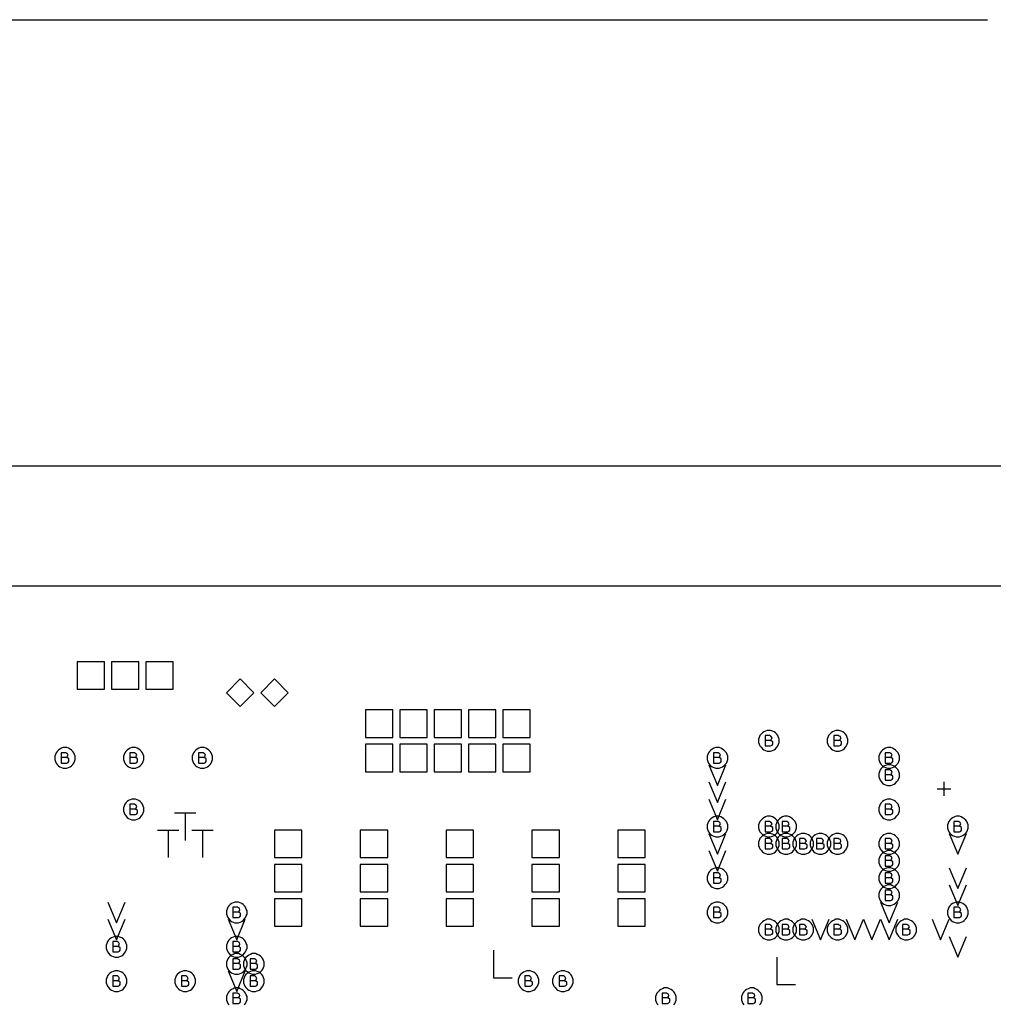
# Model space of a CAD drawing. Extents: x 28 to 61, y 25 to 46.
# Tile 26 of 61: x 33.7 to 36.6, y 32.9 to 35.8. Entities that reach past the tile are written whole.
import ezdxf

# ---------------------------------------------------------------- set-up
doc = ezdxf.new("R2010")
doc.units = 0
doc.layers.add('RVP8-TX_d_fab', color=2, linetype='CONTINUOUS')

msp = doc.modelspace()

# ---------------------------------------------------------------- linework, layer by layer
at = {"layer": 'RVP8-TX_d_fab'}
for points in [[(33.23, 35.81), (36.542, 35.81)], [(40.105, 34.16), (33.23, 34.16)], [(34.675, 34.16), (34.659, 34.16)], [(35.104, 34.16), (35.097, 34.16)], [(35.909, 33.711), (35.911, 33.712), (35.912, 33.715), (35.914, 33.718), (35.912, 33.722), (35.91, 33.723), (35.907, 33.725), (35.894, 33.725), (35.894, 33.695), (35.91, 33.695), (35.914, 33.697), (35.916, 33.7), (35.916, 33.704), (35.916, 33.707), (35.912, 33.71), (35.909, 33.711), (35.894, 33.711)], [(36.109, 33.711), (36.111, 33.712), (36.113, 33.715), (36.114, 33.718), (36.113, 33.722), (36.11, 33.723), (36.107, 33.725), (36.094, 33.725), (36.094, 33.695), (36.11, 33.695), (36.114, 33.697), (36.116, 33.7), (36.116, 33.704), (36.116, 33.707), (36.113, 33.71), (36.109, 33.711), (36.094, 33.711)], [(33.859, 33.661), (33.861, 33.662), (33.862, 33.665), (33.864, 33.668), (33.862, 33.672), (33.86, 33.673), (33.857, 33.675), (33.844, 33.675), (33.844, 33.645), (33.86, 33.645), (33.864, 33.647), (33.866, 33.65), (33.866, 33.654), (33.866, 33.657), (33.862, 33.66), (33.859, 33.661), (33.844, 33.661)], [(34.059, 33.661), (34.061, 33.662), (34.062, 33.665), (34.064, 33.668), (34.062, 33.672), (34.06, 33.673), (34.057, 33.675), (34.044, 33.675), (34.044, 33.645), (34.06, 33.645), (34.064, 33.647), (34.066, 33.65), (34.066, 33.654), (34.066, 33.657), (34.062, 33.66), (34.059, 33.661), (34.044, 33.661)], [(34.259, 33.661), (34.261, 33.662), (34.262, 33.665), (34.264, 33.668), (34.262, 33.672), (34.26, 33.673), (34.257, 33.675), (34.244, 33.675), (34.244, 33.645), (34.26, 33.645), (34.264, 33.647), (34.266, 33.65), (34.266, 33.654), (34.266, 33.657), (34.262, 33.66), (34.259, 33.661), (34.244, 33.661)], [(35.759, 33.661), (35.761, 33.662), (35.762, 33.665), (35.764, 33.668), (35.762, 33.672), (35.76, 33.673), (35.757, 33.675), (35.744, 33.675), (35.744, 33.645), (35.76, 33.645), (35.764, 33.647), (35.766, 33.65), (35.766, 33.654), (35.766, 33.657), (35.762, 33.66), (35.759, 33.661), (35.744, 33.661)], [(36.259, 33.661), (36.261, 33.662), (36.262, 33.665), (36.264, 33.668), (36.262, 33.672), (36.26, 33.673), (36.257, 33.675), (36.244, 33.675), (36.244, 33.645), (36.26, 33.645), (36.264, 33.647), (36.266, 33.65), (36.266, 33.654), (36.266, 33.657), (36.262, 33.66), (36.259, 33.661), (36.244, 33.661)], [(35.73, 33.64), (35.755, 33.58), (35.78, 33.64)], [(36.259, 33.611), (36.261, 33.612), (36.262, 33.615), (36.264, 33.618), (36.262, 33.622), (36.26, 33.623), (36.257, 33.625), (36.244, 33.625), (36.244, 33.595), (36.26, 33.595), (36.264, 33.597), (36.266, 33.6), (36.266, 33.604), (36.266, 33.607), (36.262, 33.61), (36.259, 33.611), (36.244, 33.611)], [(35.73, 33.59), (35.755, 33.53), (35.78, 33.59)], [(36.415, 33.55), (36.415, 33.59)], [(36.395, 33.57), (36.435, 33.57)], [(34.059, 33.511), (34.061, 33.512), (34.062, 33.515), (34.064, 33.518), (34.062, 33.522), (34.06, 33.523), (34.057, 33.525), (34.044, 33.525), (34.044, 33.495), (34.06, 33.495), (34.064, 33.497), (34.066, 33.5), (34.066, 33.504), (34.066, 33.507), (34.062, 33.51), (34.059, 33.511), (34.044, 33.511)], [(35.73, 33.54), (35.755, 33.48), (35.78, 33.54)], [(36.259, 33.511), (36.261, 33.512), (36.262, 33.515), (36.264, 33.518), (36.262, 33.522), (36.26, 33.523), (36.257, 33.525), (36.244, 33.525), (36.244, 33.495), (36.26, 33.495), (36.264, 33.497), (36.266, 33.5), (36.266, 33.504), (36.266, 33.507), (36.262, 33.51), (36.259, 33.511), (36.244, 33.511)], [(34.174, 33.5), (34.236, 33.5)], [(34.205, 33.5), (34.205, 33.42)], [(35.759, 33.461), (35.761, 33.462), (35.762, 33.465), (35.764, 33.468), (35.762, 33.472), (35.76, 33.473), (35.757, 33.475), (35.744, 33.475), (35.744, 33.445), (35.76, 33.445), (35.764, 33.447), (35.766, 33.45), (35.766, 33.454), (35.766, 33.457), (35.762, 33.46), (35.759, 33.461), (35.744, 33.461)], [(35.909, 33.461), (35.911, 33.462), (35.912, 33.465), (35.914, 33.468), (35.912, 33.472), (35.91, 33.473), (35.907, 33.475), (35.894, 33.475), (35.894, 33.445), (35.91, 33.445), (35.914, 33.447), (35.916, 33.45), (35.916, 33.454), (35.916, 33.457), (35.912, 33.46), (35.909, 33.461), (35.894, 33.461)], [(35.959, 33.461), (35.961, 33.462), (35.962, 33.465), (35.964, 33.468), (35.962, 33.472), (35.96, 33.473), (35.957, 33.475), (35.944, 33.475), (35.944, 33.445), (35.96, 33.445), (35.964, 33.447), (35.966, 33.45), (35.966, 33.454), (35.966, 33.457), (35.962, 33.46), (35.959, 33.461), (35.944, 33.461)], [(36.459, 33.461), (36.461, 33.462), (36.462, 33.465), (36.464, 33.468), (36.462, 33.472), (36.46, 33.473), (36.457, 33.475), (36.444, 33.475), (36.444, 33.445), (36.46, 33.445), (36.464, 33.447), (36.466, 33.45), (36.466, 33.454), (36.466, 33.457), (36.462, 33.46), (36.459, 33.461), (36.444, 33.461)], [(34.124, 33.45), (34.186, 33.45)], [(34.155, 33.45), (34.155, 33.37)], [(34.224, 33.45), (34.286, 33.45)], [(34.255, 33.45), (34.255, 33.37)], [(35.73, 33.44), (35.755, 33.38), (35.78, 33.44)], [(36.43, 33.44), (36.455, 33.38), (36.48, 33.44)], [(35.909, 33.411), (35.911, 33.412), (35.912, 33.415), (35.914, 33.418), (35.912, 33.422), (35.91, 33.423), (35.907, 33.425), (35.894, 33.425), (35.894, 33.395), (35.91, 33.395), (35.914, 33.397), (35.916, 33.4), (35.916, 33.404), (35.916, 33.407), (35.912, 33.41), (35.909, 33.411), (35.894, 33.411)], [(35.959, 33.411), (35.961, 33.412), (35.962, 33.415), (35.964, 33.418), (35.962, 33.422), (35.96, 33.423), (35.957, 33.425), (35.944, 33.425), (35.944, 33.395), (35.96, 33.395), (35.964, 33.397), (35.966, 33.4), (35.966, 33.404), (35.966, 33.407), (35.962, 33.41), (35.959, 33.411), (35.944, 33.411)], [(36.009, 33.411), (36.011, 33.412), (36.012, 33.415), (36.014, 33.418), (36.012, 33.422), (36.01, 33.423), (36.007, 33.425), (35.994, 33.425), (35.994, 33.395), (36.01, 33.395), (36.014, 33.397), (36.016, 33.4), (36.016, 33.404), (36.016, 33.407), (36.012, 33.41), (36.009, 33.411), (35.994, 33.411)], [(36.059, 33.411), (36.061, 33.412), (36.062, 33.415), (36.064, 33.418), (36.062, 33.422), (36.06, 33.423), (36.057, 33.425), (36.044, 33.425), (36.044, 33.395), (36.06, 33.395), (36.064, 33.397), (36.066, 33.4), (36.066, 33.404), (36.066, 33.407), (36.062, 33.41), (36.059, 33.411), (36.044, 33.411)], [(36.109, 33.411), (36.111, 33.412), (36.113, 33.415), (36.114, 33.418), (36.113, 33.422), (36.11, 33.423), (36.107, 33.425), (36.094, 33.425), (36.094, 33.395), (36.11, 33.395), (36.114, 33.397), (36.116, 33.4), (36.116, 33.404), (36.116, 33.407), (36.113, 33.41), (36.109, 33.411), (36.094, 33.411)], [(36.259, 33.411), (36.261, 33.412), (36.262, 33.415), (36.264, 33.418), (36.262, 33.422), (36.26, 33.423), (36.257, 33.425), (36.244, 33.425), (36.244, 33.395), (36.26, 33.395), (36.264, 33.397), (36.266, 33.4), (36.266, 33.404), (36.266, 33.407), (36.262, 33.41), (36.259, 33.411), (36.244, 33.411)], [(35.73, 33.39), (35.755, 33.33), (35.78, 33.39)], [(36.259, 33.361), (36.261, 33.362), (36.262, 33.365), (36.264, 33.368), (36.262, 33.372), (36.26, 33.373), (36.257, 33.375), (36.244, 33.375), (36.244, 33.345), (36.26, 33.345), (36.264, 33.347), (36.266, 33.35), (36.266, 33.354), (36.266, 33.357), (36.262, 33.36), (36.259, 33.361), (36.244, 33.361)], [(35.759, 33.311), (35.761, 33.312), (35.762, 33.315), (35.764, 33.318), (35.762, 33.322), (35.76, 33.323), (35.757, 33.325), (35.744, 33.325), (35.744, 33.295), (35.76, 33.295), (35.764, 33.297), (35.766, 33.3), (35.766, 33.304), (35.766, 33.307), (35.762, 33.31), (35.759, 33.311), (35.744, 33.311)], [(36.259, 33.311), (36.261, 33.312), (36.262, 33.315), (36.264, 33.318), (36.262, 33.322), (36.26, 33.323), (36.257, 33.325), (36.244, 33.325), (36.244, 33.295), (36.26, 33.295), (36.264, 33.297), (36.266, 33.3), (36.266, 33.304), (36.266, 33.307), (36.262, 33.31), (36.259, 33.311), (36.244, 33.311)], [(36.43, 33.34), (36.455, 33.28), (36.48, 33.34)], [(36.259, 33.261), (36.261, 33.262), (36.262, 33.265), (36.264, 33.268), (36.262, 33.272), (36.26, 33.273), (36.257, 33.275), (36.244, 33.275), (36.244, 33.245), (36.26, 33.245), (36.264, 33.247), (36.266, 33.25), (36.266, 33.254), (36.266, 33.257), (36.262, 33.26), (36.259, 33.261), (36.244, 33.261)], [(36.43, 33.29), (36.455, 33.23), (36.48, 33.29)], [(33.98, 33.24), (34.005, 33.18), (34.03, 33.24)], [(36.23, 33.24), (36.255, 33.18), (36.28, 33.24)], [(34.359, 33.211), (34.361, 33.212), (34.363, 33.215), (34.364, 33.218), (34.363, 33.222), (34.36, 33.223), (34.357, 33.225), (34.344, 33.225), (34.344, 33.195), (34.36, 33.195), (34.364, 33.197), (34.366, 33.2), (34.366, 33.204), (34.366, 33.207), (34.363, 33.21), (34.359, 33.211), (34.344, 33.211)], [(35.759, 33.211), (35.761, 33.212), (35.762, 33.215), (35.764, 33.218), (35.762, 33.222), (35.76, 33.223), (35.757, 33.225), (35.744, 33.225), (35.744, 33.195), (35.76, 33.195), (35.764, 33.197), (35.766, 33.2), (35.766, 33.204), (35.766, 33.207), (35.762, 33.21), (35.759, 33.211), (35.744, 33.211)], [(36.459, 33.211), (36.461, 33.212), (36.462, 33.215), (36.464, 33.218), (36.462, 33.222), (36.46, 33.223), (36.457, 33.225), (36.444, 33.225), (36.444, 33.195), (36.46, 33.195), (36.464, 33.197), (36.466, 33.2), (36.466, 33.204), (36.466, 33.207), (36.462, 33.21), (36.459, 33.211), (36.444, 33.211)], [(33.98, 33.19), (34.005, 33.13), (34.03, 33.19)], [(34.33, 33.19), (34.355, 33.13), (34.38, 33.19)], [(36.03, 33.19), (36.055, 33.13), (36.08, 33.19)], [(36.13, 33.19), (36.155, 33.13), (36.18, 33.19)], [(36.18, 33.19), (36.205, 33.13), (36.23, 33.19)], [(36.23, 33.19), (36.255, 33.13), (36.28, 33.19)], [(36.38, 33.19), (36.405, 33.13), (36.43, 33.19)], [(35.909, 33.161), (35.911, 33.162), (35.912, 33.165), (35.914, 33.168), (35.912, 33.172), (35.91, 33.173), (35.907, 33.175), (35.894, 33.175), (35.894, 33.145), (35.91, 33.145), (35.914, 33.147), (35.916, 33.15), (35.916, 33.154), (35.916, 33.157), (35.912, 33.16), (35.909, 33.161), (35.894, 33.161)], [(35.959, 33.161), (35.961, 33.162), (35.962, 33.165), (35.964, 33.168), (35.962, 33.172), (35.96, 33.173), (35.957, 33.175), (35.944, 33.175), (35.944, 33.145), (35.96, 33.145), (35.964, 33.147), (35.966, 33.15), (35.966, 33.154), (35.966, 33.157), (35.962, 33.16), (35.959, 33.161), (35.944, 33.161)], [(36.009, 33.161), (36.011, 33.162), (36.012, 33.165), (36.014, 33.168), (36.012, 33.172), (36.01, 33.173), (36.007, 33.175), (35.994, 33.175), (35.994, 33.145), (36.01, 33.145), (36.014, 33.147), (36.016, 33.15), (36.016, 33.154), (36.016, 33.157), (36.012, 33.16), (36.009, 33.161), (35.994, 33.161)], [(36.109, 33.161), (36.111, 33.162), (36.113, 33.165), (36.114, 33.168), (36.113, 33.172), (36.11, 33.173), (36.107, 33.175), (36.094, 33.175), (36.094, 33.145), (36.11, 33.145), (36.114, 33.147), (36.116, 33.15), (36.116, 33.154), (36.116, 33.157), (36.113, 33.16), (36.109, 33.161), (36.094, 33.161)], [(36.309, 33.161), (36.311, 33.162), (36.312, 33.165), (36.314, 33.168), (36.312, 33.172), (36.31, 33.173), (36.307, 33.175), (36.294, 33.175), (36.294, 33.145), (36.31, 33.145), (36.314, 33.147), (36.316, 33.15), (36.316, 33.154), (36.316, 33.157), (36.312, 33.16), (36.309, 33.161), (36.294, 33.161)], [(34.009, 33.111), (34.011, 33.112), (34.012, 33.115), (34.014, 33.118), (34.012, 33.122), (34.01, 33.123), (34.007, 33.125), (33.994, 33.125), (33.994, 33.095), (34.01, 33.095), (34.014, 33.097), (34.016, 33.1), (34.016, 33.104), (34.016, 33.107), (34.012, 33.11), (34.009, 33.111), (33.994, 33.111)], [(34.359, 33.111), (34.361, 33.112), (34.363, 33.115), (34.364, 33.118), (34.363, 33.122), (34.36, 33.123), (34.357, 33.125), (34.344, 33.125), (34.344, 33.095), (34.36, 33.095), (34.364, 33.097), (34.366, 33.1), (34.366, 33.104), (34.366, 33.107), (34.363, 33.11), (34.359, 33.111), (34.344, 33.111)], [(36.43, 33.14), (36.455, 33.08), (36.48, 33.14)], [(35.103, 33.1), (35.103, 33.02), (35.157, 33.02)], [(34.359, 33.061), (34.361, 33.062), (34.363, 33.065), (34.364, 33.068), (34.363, 33.072), (34.36, 33.073), (34.357, 33.075), (34.344, 33.075), (34.344, 33.045), (34.36, 33.045), (34.364, 33.047), (34.366, 33.05), (34.366, 33.054), (34.366, 33.057), (34.363, 33.06), (34.359, 33.061), (34.344, 33.061)], [(34.409, 33.061), (34.411, 33.062), (34.412, 33.065), (34.414, 33.068), (34.412, 33.072), (34.41, 33.073), (34.407, 33.075), (34.394, 33.075), (34.394, 33.045), (34.41, 33.045), (34.414, 33.047), (34.416, 33.05), (34.416, 33.054), (34.416, 33.057), (34.412, 33.06), (34.409, 33.061), (34.394, 33.061)], [(35.928, 33.08), (35.928, 33), (35.982, 33)], [(34.33, 33.04), (34.355, 32.98), (34.38, 33.04)], [(34.009, 33.011), (34.011, 33.012), (34.012, 33.015), (34.014, 33.018), (34.012, 33.022), (34.01, 33.023), (34.007, 33.025), (33.994, 33.025), (33.994, 32.995), (34.01, 32.995), (34.014, 32.997), (34.016, 33), (34.016, 33.004), (34.016, 33.007), (34.012, 33.01), (34.009, 33.011), (33.994, 33.011)], [(34.209, 33.011), (34.211, 33.012), (34.212, 33.015), (34.214, 33.018), (34.212, 33.022), (34.21, 33.023), (34.207, 33.025), (34.194, 33.025), (34.194, 32.995), (34.21, 32.995), (34.214, 32.997), (34.216, 33), (34.216, 33.004), (34.216, 33.007), (34.212, 33.01), (34.209, 33.011), (34.194, 33.011)], [(34.409, 33.011), (34.411, 33.012), (34.412, 33.015), (34.414, 33.018), (34.412, 33.022), (34.41, 33.023), (34.407, 33.025), (34.394, 33.025), (34.394, 32.995), (34.41, 32.995), (34.414, 32.997), (34.416, 33), (34.416, 33.004), (34.416, 33.007), (34.412, 33.01), (34.409, 33.011), (34.394, 33.011)], [(35.209, 33.011), (35.211, 33.012), (35.212, 33.015), (35.214, 33.018), (35.212, 33.022), (35.21, 33.023), (35.207, 33.025), (35.194, 33.025), (35.194, 32.995), (35.21, 32.995), (35.214, 32.997), (35.216, 33), (35.216, 33.004), (35.216, 33.007), (35.212, 33.01), (35.209, 33.011), (35.194, 33.011)], [(35.309, 33.011), (35.311, 33.012), (35.312, 33.015), (35.314, 33.018), (35.312, 33.022), (35.31, 33.023), (35.307, 33.025), (35.294, 33.025), (35.294, 32.995), (35.31, 32.995), (35.314, 32.997), (35.316, 33), (35.316, 33.004), (35.316, 33.007), (35.312, 33.01), (35.309, 33.011), (35.294, 33.011)], [(34.378, 32.941), (34.381, 32.945), (34.383, 32.95), (34.385, 32.955), (34.385, 32.96), (34.385, 32.96), (34.385, 32.965), (34.383, 32.97), (34.381, 32.975), (34.378, 32.979), (34.374, 32.983), (34.37, 32.986), (34.365, 32.988), (34.36, 32.99), (34.355, 32.99), (34.35, 32.99), (34.345, 32.988), (34.34, 32.986), (34.336, 32.983), (34.332, 32.979), (34.329, 32.975), (34.327, 32.97), (34.325, 32.965), (34.325, 32.96), (34.325, 32.955), (34.327, 32.95), (34.329, 32.945), (34.332, 32.941)], [(35.628, 32.941), (35.631, 32.945), (35.633, 32.95), (35.635, 32.955), (35.635, 32.96), (35.635, 32.96), (35.635, 32.965), (35.633, 32.97), (35.631, 32.975), (35.628, 32.979), (35.624, 32.983), (35.62, 32.986), (35.615, 32.988), (35.61, 32.99), (35.605, 32.99), (35.6, 32.99), (35.595, 32.988), (35.59, 32.986), (35.586, 32.983), (35.582, 32.979), (35.579, 32.975), (35.577, 32.97), (35.575, 32.965), (35.575, 32.96), (35.575, 32.955), (35.577, 32.95), (35.579, 32.945), (35.582, 32.941)], [(35.878, 32.941), (35.881, 32.945), (35.883, 32.95), (35.885, 32.955), (35.885, 32.96), (35.885, 32.96), (35.885, 32.965), (35.883, 32.97), (35.881, 32.975), (35.878, 32.979), (35.874, 32.983), (35.87, 32.986), (35.865, 32.988), (35.86, 32.99), (35.855, 32.99), (35.85, 32.99), (35.845, 32.988), (35.84, 32.986), (35.836, 32.983), (35.832, 32.979), (35.829, 32.975), (35.827, 32.97), (35.825, 32.965), (35.825, 32.96), (35.825, 32.955), (35.827, 32.95), (35.829, 32.945), (35.832, 32.941)], [(34.359, 32.961), (34.361, 32.962), (34.363, 32.965), (34.364, 32.968), (34.363, 32.972), (34.36, 32.973), (34.357, 32.975), (34.344, 32.975), (34.344, 32.945), (34.36, 32.945), (34.364, 32.947), (34.366, 32.95), (34.366, 32.954), (34.366, 32.957), (34.363, 32.96), (34.359, 32.961), (34.344, 32.961)], [(35.609, 32.961), (35.611, 32.962), (35.613, 32.965), (35.614, 32.968), (35.613, 32.972), (35.61, 32.973), (35.607, 32.975), (35.594, 32.975), (35.594, 32.945), (35.61, 32.945), (35.614, 32.947), (35.616, 32.95), (35.616, 32.954), (35.616, 32.957), (35.613, 32.96), (35.609, 32.961), (35.594, 32.961)], [(35.859, 32.961), (35.861, 32.962), (35.863, 32.965), (35.864, 32.968), (35.863, 32.972), (35.86, 32.973), (35.857, 32.975), (35.844, 32.975), (35.844, 32.945), (35.86, 32.945), (35.864, 32.947), (35.866, 32.95), (35.866, 32.954), (35.866, 32.957), (35.863, 32.96), (35.859, 32.961), (35.844, 32.961)]]:
    msp.add_lwpolyline(points, dxfattribs=at)
for points in [[(33.23, 29.96), (33.821, 29.96), (33.821, 30.285), (34.835, 30.285), (34.835, 29.96), (35.406, 29.96), (35.406, 30.285), (35.479, 30.285), (35.479, 29.96), (37.306, 29.96), (37.306, 30.285), (37.38, 30.285), (37.38, 29.96), (37.951, 29.96), (37.951, 30.285), (40.105, 30.285), (40.105, 34.51), (33.23, 34.51), (33.23, 29.96)], [(33.89, 33.86), (33.97, 33.86), (33.97, 33.94), (33.89, 33.94), (33.89, 33.86)], [(33.99, 33.86), (34.07, 33.86), (34.07, 33.94), (33.99, 33.94), (33.99, 33.86)], [(34.09, 33.86), (34.17, 33.86), (34.17, 33.94), (34.09, 33.94), (34.09, 33.86)], [(34.405, 33.85), (34.365, 33.89), (34.325, 33.85), (34.365, 33.81), (34.405, 33.85)], [(34.505, 33.85), (34.465, 33.89), (34.425, 33.85), (34.465, 33.81), (34.505, 33.85)], [(34.73, 33.72), (34.81, 33.72), (34.81, 33.8), (34.73, 33.8), (34.73, 33.72)], [(34.83, 33.72), (34.91, 33.72), (34.91, 33.8), (34.83, 33.8), (34.83, 33.72)], [(34.93, 33.72), (35.01, 33.72), (35.01, 33.8), (34.93, 33.8), (34.93, 33.72)], [(35.03, 33.72), (35.11, 33.72), (35.11, 33.8), (35.03, 33.8), (35.03, 33.72)], [(35.13, 33.72), (35.21, 33.72), (35.21, 33.8), (35.13, 33.8), (35.13, 33.72)], [(35.935, 33.71), (35.935, 33.715), (35.933, 33.72), (35.931, 33.725), (35.928, 33.729), (35.924, 33.733), (35.92, 33.736), (35.915, 33.738), (35.91, 33.74), (35.905, 33.74), (35.9, 33.74), (35.895, 33.738), (35.89, 33.736), (35.886, 33.733), (35.882, 33.729), (35.879, 33.725), (35.877, 33.72), (35.875, 33.715), (35.875, 33.71), (35.875, 33.705), (35.877, 33.7), (35.879, 33.695), (35.882, 33.691), (35.886, 33.687), (35.89, 33.684), (35.895, 33.682), (35.9, 33.68), (35.905, 33.68), (35.91, 33.68), (35.915, 33.682), (35.92, 33.684), (35.924, 33.687), (35.928, 33.691), (35.931, 33.695), (35.933, 33.7), (35.935, 33.705), (35.935, 33.71)], [(36.135, 33.71), (36.135, 33.715), (36.133, 33.72), (36.131, 33.725), (36.128, 33.729), (36.124, 33.733), (36.12, 33.736), (36.115, 33.738), (36.11, 33.74), (36.105, 33.74), (36.1, 33.74), (36.095, 33.738), (36.09, 33.736), (36.086, 33.733), (36.082, 33.729), (36.079, 33.725), (36.077, 33.72), (36.075, 33.715), (36.075, 33.71), (36.075, 33.705), (36.077, 33.7), (36.079, 33.695), (36.082, 33.691), (36.086, 33.687), (36.09, 33.684), (36.095, 33.682), (36.1, 33.68), (36.105, 33.68), (36.11, 33.68), (36.115, 33.682), (36.12, 33.684), (36.124, 33.687), (36.128, 33.691), (36.131, 33.695), (36.133, 33.7), (36.135, 33.705), (36.135, 33.71)], [(34.73, 33.62), (34.81, 33.62), (34.81, 33.7), (34.73, 33.7), (34.73, 33.62)], [(34.83, 33.62), (34.91, 33.62), (34.91, 33.7), (34.83, 33.7), (34.83, 33.62)], [(34.93, 33.62), (35.01, 33.62), (35.01, 33.7), (34.93, 33.7), (34.93, 33.62)], [(35.03, 33.62), (35.11, 33.62), (35.11, 33.7), (35.03, 33.7), (35.03, 33.62)], [(35.13, 33.62), (35.21, 33.62), (35.21, 33.7), (35.13, 33.7), (35.13, 33.62)], [(33.885, 33.66), (33.885, 33.665), (33.883, 33.67), (33.881, 33.675), (33.878, 33.679), (33.874, 33.683), (33.87, 33.686), (33.865, 33.688), (33.86, 33.69), (33.855, 33.69), (33.85, 33.69), (33.845, 33.688), (33.84, 33.686), (33.836, 33.683), (33.832, 33.679), (33.829, 33.675), (33.827, 33.67), (33.825, 33.665), (33.825, 33.66), (33.825, 33.655), (33.827, 33.65), (33.829, 33.645), (33.832, 33.641), (33.836, 33.637), (33.84, 33.634), (33.845, 33.632), (33.85, 33.63), (33.855, 33.63), (33.86, 33.63), (33.865, 33.632), (33.87, 33.634), (33.874, 33.637), (33.878, 33.641), (33.881, 33.645), (33.883, 33.65), (33.885, 33.655), (33.885, 33.66)], [(34.085, 33.66), (34.085, 33.665), (34.083, 33.67), (34.081, 33.675), (34.078, 33.679), (34.074, 33.683), (34.07, 33.686), (34.065, 33.688), (34.06, 33.69), (34.055, 33.69), (34.05, 33.69), (34.045, 33.688), (34.04, 33.686), (34.036, 33.683), (34.032, 33.679), (34.029, 33.675), (34.027, 33.67), (34.025, 33.665), (34.025, 33.66), (34.025, 33.655), (34.027, 33.65), (34.029, 33.645), (34.032, 33.641), (34.036, 33.637), (34.04, 33.634), (34.045, 33.632), (34.05, 33.63), (34.055, 33.63), (34.06, 33.63), (34.065, 33.632), (34.07, 33.634), (34.074, 33.637), (34.078, 33.641), (34.081, 33.645), (34.083, 33.65), (34.085, 33.655), (34.085, 33.66)], [(34.285, 33.66), (34.285, 33.665), (34.283, 33.67), (34.281, 33.675), (34.278, 33.679), (34.274, 33.683), (34.27, 33.686), (34.265, 33.688), (34.26, 33.69), (34.255, 33.69), (34.25, 33.69), (34.245, 33.688), (34.24, 33.686), (34.236, 33.683), (34.232, 33.679), (34.229, 33.675), (34.227, 33.67), (34.225, 33.665), (34.225, 33.66), (34.225, 33.655), (34.227, 33.65), (34.229, 33.645), (34.232, 33.641), (34.236, 33.637), (34.24, 33.634), (34.245, 33.632), (34.25, 33.63), (34.255, 33.63), (34.26, 33.63), (34.265, 33.632), (34.27, 33.634), (34.274, 33.637), (34.278, 33.641), (34.281, 33.645), (34.283, 33.65), (34.285, 33.655), (34.285, 33.66)], [(35.785, 33.66), (35.785, 33.665), (35.783, 33.67), (35.781, 33.675), (35.778, 33.679), (35.774, 33.683), (35.77, 33.686), (35.765, 33.688), (35.76, 33.69), (35.755, 33.69), (35.75, 33.69), (35.745, 33.688), (35.74, 33.686), (35.736, 33.683), (35.732, 33.679), (35.729, 33.675), (35.727, 33.67), (35.725, 33.665), (35.725, 33.66), (35.725, 33.655), (35.727, 33.65), (35.729, 33.645), (35.732, 33.641), (35.736, 33.637), (35.74, 33.634), (35.745, 33.632), (35.75, 33.63), (35.755, 33.63), (35.76, 33.63), (35.765, 33.632), (35.77, 33.634), (35.774, 33.637), (35.778, 33.641), (35.781, 33.645), (35.783, 33.65), (35.785, 33.655), (35.785, 33.66)], [(36.285, 33.66), (36.285, 33.665), (36.283, 33.67), (36.281, 33.675), (36.278, 33.679), (36.274, 33.683), (36.27, 33.686), (36.265, 33.688), (36.26, 33.69), (36.255, 33.69), (36.25, 33.69), (36.245, 33.688), (36.24, 33.686), (36.236, 33.683), (36.232, 33.679), (36.229, 33.675), (36.227, 33.67), (36.225, 33.665), (36.225, 33.66), (36.225, 33.655), (36.227, 33.65), (36.229, 33.645), (36.232, 33.641), (36.236, 33.637), (36.24, 33.634), (36.245, 33.632), (36.25, 33.63), (36.255, 33.63), (36.26, 33.63), (36.265, 33.632), (36.27, 33.634), (36.274, 33.637), (36.278, 33.641), (36.281, 33.645), (36.283, 33.65), (36.285, 33.655), (36.285, 33.66)], [(36.285, 33.61), (36.285, 33.615), (36.283, 33.62), (36.281, 33.625), (36.278, 33.629), (36.274, 33.633), (36.27, 33.636), (36.265, 33.638), (36.26, 33.64), (36.255, 33.64), (36.25, 33.64), (36.245, 33.638), (36.24, 33.636), (36.236, 33.633), (36.232, 33.629), (36.229, 33.625), (36.227, 33.62), (36.225, 33.615), (36.225, 33.61), (36.225, 33.605), (36.227, 33.6), (36.229, 33.595), (36.232, 33.591), (36.236, 33.587), (36.24, 33.584), (36.245, 33.582), (36.25, 33.58), (36.255, 33.58), (36.26, 33.58), (36.265, 33.582), (36.27, 33.584), (36.274, 33.587), (36.278, 33.591), (36.281, 33.595), (36.283, 33.6), (36.285, 33.605), (36.285, 33.61)], [(34.085, 33.51), (34.085, 33.515), (34.083, 33.52), (34.081, 33.525), (34.078, 33.529), (34.074, 33.533), (34.07, 33.536), (34.065, 33.538), (34.06, 33.54), (34.055, 33.54), (34.05, 33.54), (34.045, 33.538), (34.04, 33.536), (34.036, 33.533), (34.032, 33.529), (34.029, 33.525), (34.027, 33.52), (34.025, 33.515), (34.025, 33.51), (34.025, 33.505), (34.027, 33.5), (34.029, 33.495), (34.032, 33.491), (34.036, 33.487), (34.04, 33.484), (34.045, 33.482), (34.05, 33.48), (34.055, 33.48), (34.06, 33.48), (34.065, 33.482), (34.07, 33.484), (34.074, 33.487), (34.078, 33.491), (34.081, 33.495), (34.083, 33.5), (34.085, 33.505), (34.085, 33.51)], [(36.285, 33.51), (36.285, 33.515), (36.283, 33.52), (36.281, 33.525), (36.278, 33.529), (36.274, 33.533), (36.27, 33.536), (36.265, 33.538), (36.26, 33.54), (36.255, 33.54), (36.25, 33.54), (36.245, 33.538), (36.24, 33.536), (36.236, 33.533), (36.232, 33.529), (36.229, 33.525), (36.227, 33.52), (36.225, 33.515), (36.225, 33.51), (36.225, 33.505), (36.227, 33.5), (36.229, 33.495), (36.232, 33.491), (36.236, 33.487), (36.24, 33.484), (36.245, 33.482), (36.25, 33.48), (36.255, 33.48), (36.26, 33.48), (36.265, 33.482), (36.27, 33.484), (36.274, 33.487), (36.278, 33.491), (36.281, 33.495), (36.283, 33.5), (36.285, 33.505), (36.285, 33.51)], [(35.785, 33.46), (35.785, 33.465), (35.783, 33.47), (35.781, 33.475), (35.778, 33.479), (35.774, 33.483), (35.77, 33.486), (35.765, 33.488), (35.76, 33.49), (35.755, 33.49), (35.75, 33.49), (35.745, 33.488), (35.74, 33.486), (35.736, 33.483), (35.732, 33.479), (35.729, 33.475), (35.727, 33.47), (35.725, 33.465), (35.725, 33.46), (35.725, 33.455), (35.727, 33.45), (35.729, 33.445), (35.732, 33.441), (35.736, 33.437), (35.74, 33.434), (35.745, 33.432), (35.75, 33.43), (35.755, 33.43), (35.76, 33.43), (35.765, 33.432), (35.77, 33.434), (35.774, 33.437), (35.778, 33.441), (35.781, 33.445), (35.783, 33.45), (35.785, 33.455), (35.785, 33.46)], [(35.935, 33.46), (35.935, 33.465), (35.933, 33.47), (35.931, 33.475), (35.928, 33.479), (35.924, 33.483), (35.92, 33.486), (35.915, 33.488), (35.91, 33.49), (35.905, 33.49), (35.9, 33.49), (35.895, 33.488), (35.89, 33.486), (35.886, 33.483), (35.882, 33.479), (35.879, 33.475), (35.877, 33.47), (35.875, 33.465), (35.875, 33.46), (35.875, 33.455), (35.877, 33.45), (35.879, 33.445), (35.882, 33.441), (35.886, 33.437), (35.89, 33.434), (35.895, 33.432), (35.9, 33.43), (35.905, 33.43), (35.91, 33.43), (35.915, 33.432), (35.92, 33.434), (35.924, 33.437), (35.928, 33.441), (35.931, 33.445), (35.933, 33.45), (35.935, 33.455), (35.935, 33.46)], [(35.985, 33.46), (35.985, 33.465), (35.983, 33.47), (35.981, 33.475), (35.978, 33.479), (35.974, 33.483), (35.97, 33.486), (35.965, 33.488), (35.96, 33.49), (35.955, 33.49), (35.95, 33.49), (35.945, 33.488), (35.94, 33.486), (35.936, 33.483), (35.932, 33.479), (35.929, 33.475), (35.927, 33.47), (35.925, 33.465), (35.925, 33.46), (35.925, 33.455), (35.927, 33.45), (35.929, 33.445), (35.932, 33.441), (35.936, 33.437), (35.94, 33.434), (35.945, 33.432), (35.95, 33.43), (35.955, 33.43), (35.96, 33.43), (35.965, 33.432), (35.97, 33.434), (35.974, 33.437), (35.978, 33.441), (35.981, 33.445), (35.983, 33.45), (35.985, 33.455), (35.985, 33.46)], [(36.485, 33.46), (36.485, 33.465), (36.483, 33.47), (36.481, 33.475), (36.478, 33.479), (36.474, 33.483), (36.47, 33.486), (36.465, 33.488), (36.46, 33.49), (36.455, 33.49), (36.45, 33.49), (36.445, 33.488), (36.44, 33.486), (36.436, 33.483), (36.432, 33.479), (36.429, 33.475), (36.427, 33.47), (36.425, 33.465), (36.425, 33.46), (36.425, 33.455), (36.427, 33.45), (36.429, 33.445), (36.432, 33.441), (36.436, 33.437), (36.44, 33.434), (36.445, 33.432), (36.45, 33.43), (36.455, 33.43), (36.46, 33.43), (36.465, 33.432), (36.47, 33.434), (36.474, 33.437), (36.478, 33.441), (36.481, 33.445), (36.483, 33.45), (36.485, 33.455), (36.485, 33.46)], [(34.465, 33.37), (34.545, 33.37), (34.545, 33.45), (34.465, 33.45), (34.465, 33.37)], [(34.715, 33.37), (34.795, 33.37), (34.795, 33.45), (34.715, 33.45), (34.715, 33.37)], [(34.965, 33.37), (35.045, 33.37), (35.045, 33.45), (34.965, 33.45), (34.965, 33.37)], [(35.215, 33.37), (35.295, 33.37), (35.295, 33.45), (35.215, 33.45), (35.215, 33.37)], [(35.465, 33.37), (35.545, 33.37), (35.545, 33.45), (35.465, 33.45), (35.465, 33.37)], [(35.935, 33.41), (35.935, 33.415), (35.933, 33.42), (35.931, 33.425), (35.928, 33.429), (35.924, 33.433), (35.92, 33.436), (35.915, 33.438), (35.91, 33.44), (35.905, 33.44), (35.9, 33.44), (35.895, 33.438), (35.89, 33.436), (35.886, 33.433), (35.882, 33.429), (35.879, 33.425), (35.877, 33.42), (35.875, 33.415), (35.875, 33.41), (35.875, 33.405), (35.877, 33.4), (35.879, 33.395), (35.882, 33.391), (35.886, 33.387), (35.89, 33.384), (35.895, 33.382), (35.9, 33.38), (35.905, 33.38), (35.91, 33.38), (35.915, 33.382), (35.92, 33.384), (35.924, 33.387), (35.928, 33.391), (35.931, 33.395), (35.933, 33.4), (35.935, 33.405), (35.935, 33.41)], [(35.985, 33.41), (35.985, 33.415), (35.983, 33.42), (35.981, 33.425), (35.978, 33.429), (35.974, 33.433), (35.97, 33.436), (35.965, 33.438), (35.96, 33.44), (35.955, 33.44), (35.95, 33.44), (35.945, 33.438), (35.94, 33.436), (35.936, 33.433), (35.932, 33.429), (35.929, 33.425), (35.927, 33.42), (35.925, 33.415), (35.925, 33.41), (35.925, 33.405), (35.927, 33.4), (35.929, 33.395), (35.932, 33.391), (35.936, 33.387), (35.94, 33.384), (35.945, 33.382), (35.95, 33.38), (35.955, 33.38), (35.96, 33.38), (35.965, 33.382), (35.97, 33.384), (35.974, 33.387), (35.978, 33.391), (35.981, 33.395), (35.983, 33.4), (35.985, 33.405), (35.985, 33.41)], [(36.035, 33.41), (36.035, 33.415), (36.033, 33.42), (36.031, 33.425), (36.028, 33.429), (36.024, 33.433), (36.02, 33.436), (36.015, 33.438), (36.01, 33.44), (36.005, 33.44), (36, 33.44), (35.995, 33.438), (35.99, 33.436), (35.986, 33.433), (35.982, 33.429), (35.979, 33.425), (35.977, 33.42), (35.975, 33.415), (35.975, 33.41), (35.975, 33.405), (35.977, 33.4), (35.979, 33.395), (35.982, 33.391), (35.986, 33.387), (35.99, 33.384), (35.995, 33.382), (36, 33.38), (36.005, 33.38), (36.01, 33.38), (36.015, 33.382), (36.02, 33.384), (36.024, 33.387), (36.028, 33.391), (36.031, 33.395), (36.033, 33.4), (36.035, 33.405), (36.035, 33.41)], [(36.085, 33.41), (36.085, 33.415), (36.083, 33.42), (36.081, 33.425), (36.078, 33.429), (36.074, 33.433), (36.07, 33.436), (36.065, 33.438), (36.06, 33.44), (36.055, 33.44), (36.05, 33.44), (36.045, 33.438), (36.04, 33.436), (36.036, 33.433), (36.032, 33.429), (36.029, 33.425), (36.027, 33.42), (36.025, 33.415), (36.025, 33.41), (36.025, 33.405), (36.027, 33.4), (36.029, 33.395), (36.032, 33.391), (36.036, 33.387), (36.04, 33.384), (36.045, 33.382), (36.05, 33.38), (36.055, 33.38), (36.06, 33.38), (36.065, 33.382), (36.07, 33.384), (36.074, 33.387), (36.078, 33.391), (36.081, 33.395), (36.083, 33.4), (36.085, 33.405), (36.085, 33.41)], [(36.135, 33.41), (36.135, 33.415), (36.133, 33.42), (36.131, 33.425), (36.128, 33.429), (36.124, 33.433), (36.12, 33.436), (36.115, 33.438), (36.11, 33.44), (36.105, 33.44), (36.1, 33.44), (36.095, 33.438), (36.09, 33.436), (36.086, 33.433), (36.082, 33.429), (36.079, 33.425), (36.077, 33.42), (36.075, 33.415), (36.075, 33.41), (36.075, 33.405), (36.077, 33.4), (36.079, 33.395), (36.082, 33.391), (36.086, 33.387), (36.09, 33.384), (36.095, 33.382), (36.1, 33.38), (36.105, 33.38), (36.11, 33.38), (36.115, 33.382), (36.12, 33.384), (36.124, 33.387), (36.128, 33.391), (36.131, 33.395), (36.133, 33.4), (36.135, 33.405), (36.135, 33.41)], [(36.285, 33.41), (36.285, 33.415), (36.283, 33.42), (36.281, 33.425), (36.278, 33.429), (36.274, 33.433), (36.27, 33.436), (36.265, 33.438), (36.26, 33.44), (36.255, 33.44), (36.25, 33.44), (36.245, 33.438), (36.24, 33.436), (36.236, 33.433), (36.232, 33.429), (36.229, 33.425), (36.227, 33.42), (36.225, 33.415), (36.225, 33.41), (36.225, 33.405), (36.227, 33.4), (36.229, 33.395), (36.232, 33.391), (36.236, 33.387), (36.24, 33.384), (36.245, 33.382), (36.25, 33.38), (36.255, 33.38), (36.26, 33.38), (36.265, 33.382), (36.27, 33.384), (36.274, 33.387), (36.278, 33.391), (36.281, 33.395), (36.283, 33.4), (36.285, 33.405), (36.285, 33.41)], [(36.285, 33.36), (36.285, 33.365), (36.283, 33.37), (36.281, 33.375), (36.278, 33.379), (36.274, 33.383), (36.27, 33.386), (36.265, 33.388), (36.26, 33.39), (36.255, 33.39), (36.25, 33.39), (36.245, 33.388), (36.24, 33.386), (36.236, 33.383), (36.232, 33.379), (36.229, 33.375), (36.227, 33.37), (36.225, 33.365), (36.225, 33.36), (36.225, 33.355), (36.227, 33.35), (36.229, 33.345), (36.232, 33.341), (36.236, 33.337), (36.24, 33.334), (36.245, 33.332), (36.25, 33.33), (36.255, 33.33), (36.26, 33.33), (36.265, 33.332), (36.27, 33.334), (36.274, 33.337), (36.278, 33.341), (36.281, 33.345), (36.283, 33.35), (36.285, 33.355), (36.285, 33.36)], [(34.465, 33.27), (34.545, 33.27), (34.545, 33.35), (34.465, 33.35), (34.465, 33.27)], [(34.715, 33.27), (34.795, 33.27), (34.795, 33.35), (34.715, 33.35), (34.715, 33.27)], [(34.965, 33.27), (35.045, 33.27), (35.045, 33.35), (34.965, 33.35), (34.965, 33.27)], [(35.215, 33.27), (35.295, 33.27), (35.295, 33.35), (35.215, 33.35), (35.215, 33.27)], [(35.465, 33.27), (35.545, 33.27), (35.545, 33.35), (35.465, 33.35), (35.465, 33.27)], [(35.785, 33.31), (35.785, 33.315), (35.783, 33.32), (35.781, 33.325), (35.778, 33.329), (35.774, 33.333), (35.77, 33.336), (35.765, 33.338), (35.76, 33.34), (35.755, 33.34), (35.75, 33.34), (35.745, 33.338), (35.74, 33.336), (35.736, 33.333), (35.732, 33.329), (35.729, 33.325), (35.727, 33.32), (35.725, 33.315), (35.725, 33.31), (35.725, 33.305), (35.727, 33.3), (35.729, 33.295), (35.732, 33.291), (35.736, 33.287), (35.74, 33.284), (35.745, 33.282), (35.75, 33.28), (35.755, 33.28), (35.76, 33.28), (35.765, 33.282), (35.77, 33.284), (35.774, 33.287), (35.778, 33.291), (35.781, 33.295), (35.783, 33.3), (35.785, 33.305), (35.785, 33.31)], [(36.285, 33.31), (36.285, 33.315), (36.283, 33.32), (36.281, 33.325), (36.278, 33.329), (36.274, 33.333), (36.27, 33.336), (36.265, 33.338), (36.26, 33.34), (36.255, 33.34), (36.25, 33.34), (36.245, 33.338), (36.24, 33.336), (36.236, 33.333), (36.232, 33.329), (36.229, 33.325), (36.227, 33.32), (36.225, 33.315), (36.225, 33.31), (36.225, 33.305), (36.227, 33.3), (36.229, 33.295), (36.232, 33.291), (36.236, 33.287), (36.24, 33.284), (36.245, 33.282), (36.25, 33.28), (36.255, 33.28), (36.26, 33.28), (36.265, 33.282), (36.27, 33.284), (36.274, 33.287), (36.278, 33.291), (36.281, 33.295), (36.283, 33.3), (36.285, 33.305), (36.285, 33.31)], [(36.285, 33.26), (36.285, 33.265), (36.283, 33.27), (36.281, 33.275), (36.278, 33.279), (36.274, 33.283), (36.27, 33.286), (36.265, 33.288), (36.26, 33.29), (36.255, 33.29), (36.25, 33.29), (36.245, 33.288), (36.24, 33.286), (36.236, 33.283), (36.232, 33.279), (36.229, 33.275), (36.227, 33.27), (36.225, 33.265), (36.225, 33.26), (36.225, 33.255), (36.227, 33.25), (36.229, 33.245), (36.232, 33.241), (36.236, 33.237), (36.24, 33.234), (36.245, 33.232), (36.25, 33.23), (36.255, 33.23), (36.26, 33.23), (36.265, 33.232), (36.27, 33.234), (36.274, 33.237), (36.278, 33.241), (36.281, 33.245), (36.283, 33.25), (36.285, 33.255), (36.285, 33.26)], [(34.385, 33.21), (34.385, 33.215), (34.383, 33.22), (34.381, 33.225), (34.378, 33.229), (34.374, 33.233), (34.37, 33.236), (34.365, 33.238), (34.36, 33.24), (34.355, 33.24), (34.35, 33.24), (34.345, 33.238), (34.34, 33.236), (34.336, 33.233), (34.332, 33.229), (34.329, 33.225), (34.327, 33.22), (34.325, 33.215), (34.325, 33.21), (34.325, 33.205), (34.327, 33.2), (34.329, 33.195), (34.332, 33.191), (34.336, 33.187), (34.34, 33.184), (34.345, 33.182), (34.35, 33.18), (34.355, 33.18), (34.36, 33.18), (34.365, 33.182), (34.37, 33.184), (34.374, 33.187), (34.378, 33.191), (34.381, 33.195), (34.383, 33.2), (34.385, 33.205), (34.385, 33.21)], [(34.465, 33.17), (34.545, 33.17), (34.545, 33.25), (34.465, 33.25), (34.465, 33.17)], [(34.715, 33.17), (34.795, 33.17), (34.795, 33.25), (34.715, 33.25), (34.715, 33.17)], [(34.965, 33.17), (35.045, 33.17), (35.045, 33.25), (34.965, 33.25), (34.965, 33.17)], [(35.215, 33.17), (35.295, 33.17), (35.295, 33.25), (35.215, 33.25), (35.215, 33.17)], [(35.465, 33.17), (35.545, 33.17), (35.545, 33.25), (35.465, 33.25), (35.465, 33.17)], [(35.785, 33.21), (35.785, 33.215), (35.783, 33.22), (35.781, 33.225), (35.778, 33.229), (35.774, 33.233), (35.77, 33.236), (35.765, 33.238), (35.76, 33.24), (35.755, 33.24), (35.75, 33.24), (35.745, 33.238), (35.74, 33.236), (35.736, 33.233), (35.732, 33.229), (35.729, 33.225), (35.727, 33.22), (35.725, 33.215), (35.725, 33.21), (35.725, 33.205), (35.727, 33.2), (35.729, 33.195), (35.732, 33.191), (35.736, 33.187), (35.74, 33.184), (35.745, 33.182), (35.75, 33.18), (35.755, 33.18), (35.76, 33.18), (35.765, 33.182), (35.77, 33.184), (35.774, 33.187), (35.778, 33.191), (35.781, 33.195), (35.783, 33.2), (35.785, 33.205), (35.785, 33.21)], [(36.485, 33.21), (36.485, 33.215), (36.483, 33.22), (36.481, 33.225), (36.478, 33.229), (36.474, 33.233), (36.47, 33.236), (36.465, 33.238), (36.46, 33.24), (36.455, 33.24), (36.45, 33.24), (36.445, 33.238), (36.44, 33.236), (36.436, 33.233), (36.432, 33.229), (36.429, 33.225), (36.427, 33.22), (36.425, 33.215), (36.425, 33.21), (36.425, 33.205), (36.427, 33.2), (36.429, 33.195), (36.432, 33.191), (36.436, 33.187), (36.44, 33.184), (36.445, 33.182), (36.45, 33.18), (36.455, 33.18), (36.46, 33.18), (36.465, 33.182), (36.47, 33.184), (36.474, 33.187), (36.478, 33.191), (36.481, 33.195), (36.483, 33.2), (36.485, 33.205), (36.485, 33.21)], [(35.935, 33.16), (35.935, 33.165), (35.933, 33.17), (35.931, 33.175), (35.928, 33.179), (35.924, 33.183), (35.92, 33.186), (35.915, 33.188), (35.91, 33.19), (35.905, 33.19), (35.9, 33.19), (35.895, 33.188), (35.89, 33.186), (35.886, 33.183), (35.882, 33.179), (35.879, 33.175), (35.877, 33.17), (35.875, 33.165), (35.875, 33.16), (35.875, 33.155), (35.877, 33.15), (35.879, 33.145), (35.882, 33.141), (35.886, 33.137), (35.89, 33.134), (35.895, 33.132), (35.9, 33.13), (35.905, 33.13), (35.91, 33.13), (35.915, 33.132), (35.92, 33.134), (35.924, 33.137), (35.928, 33.141), (35.931, 33.145), (35.933, 33.15), (35.935, 33.155), (35.935, 33.16)], [(35.985, 33.16), (35.985, 33.165), (35.983, 33.17), (35.981, 33.175), (35.978, 33.179), (35.974, 33.183), (35.97, 33.186), (35.965, 33.188), (35.96, 33.19), (35.955, 33.19), (35.95, 33.19), (35.945, 33.188), (35.94, 33.186), (35.936, 33.183), (35.932, 33.179), (35.929, 33.175), (35.927, 33.17), (35.925, 33.165), (35.925, 33.16), (35.925, 33.155), (35.927, 33.15), (35.929, 33.145), (35.932, 33.141), (35.936, 33.137), (35.94, 33.134), (35.945, 33.132), (35.95, 33.13), (35.955, 33.13), (35.96, 33.13), (35.965, 33.132), (35.97, 33.134), (35.974, 33.137), (35.978, 33.141), (35.981, 33.145), (35.983, 33.15), (35.985, 33.155), (35.985, 33.16)], [(36.035, 33.16), (36.035, 33.165), (36.033, 33.17), (36.031, 33.175), (36.028, 33.179), (36.024, 33.183), (36.02, 33.186), (36.015, 33.188), (36.01, 33.19), (36.005, 33.19), (36, 33.19), (35.995, 33.188), (35.99, 33.186), (35.986, 33.183), (35.982, 33.179), (35.979, 33.175), (35.977, 33.17), (35.975, 33.165), (35.975, 33.16), (35.975, 33.155), (35.977, 33.15), (35.979, 33.145), (35.982, 33.141), (35.986, 33.137), (35.99, 33.134), (35.995, 33.132), (36, 33.13), (36.005, 33.13), (36.01, 33.13), (36.015, 33.132), (36.02, 33.134), (36.024, 33.137), (36.028, 33.141), (36.031, 33.145), (36.033, 33.15), (36.035, 33.155), (36.035, 33.16)], [(36.135, 33.16), (36.135, 33.165), (36.133, 33.17), (36.131, 33.175), (36.128, 33.179), (36.124, 33.183), (36.12, 33.186), (36.115, 33.188), (36.11, 33.19), (36.105, 33.19), (36.1, 33.19), (36.095, 33.188), (36.09, 33.186), (36.086, 33.183), (36.082, 33.179), (36.079, 33.175), (36.077, 33.17), (36.075, 33.165), (36.075, 33.16), (36.075, 33.155), (36.077, 33.15), (36.079, 33.145), (36.082, 33.141), (36.086, 33.137), (36.09, 33.134), (36.095, 33.132), (36.1, 33.13), (36.105, 33.13), (36.11, 33.13), (36.115, 33.132), (36.12, 33.134), (36.124, 33.137), (36.128, 33.141), (36.131, 33.145), (36.133, 33.15), (36.135, 33.155), (36.135, 33.16)], [(36.335, 33.16), (36.335, 33.165), (36.333, 33.17), (36.331, 33.175), (36.328, 33.179), (36.324, 33.183), (36.32, 33.186), (36.315, 33.188), (36.31, 33.19), (36.305, 33.19), (36.3, 33.19), (36.295, 33.188), (36.29, 33.186), (36.286, 33.183), (36.282, 33.179), (36.279, 33.175), (36.277, 33.17), (36.275, 33.165), (36.275, 33.16), (36.275, 33.155), (36.277, 33.15), (36.279, 33.145), (36.282, 33.141), (36.286, 33.137), (36.29, 33.134), (36.295, 33.132), (36.3, 33.13), (36.305, 33.13), (36.31, 33.13), (36.315, 33.132), (36.32, 33.134), (36.324, 33.137), (36.328, 33.141), (36.331, 33.145), (36.333, 33.15), (36.335, 33.155), (36.335, 33.16)], [(34.035, 33.11), (34.035, 33.115), (34.033, 33.12), (34.031, 33.125), (34.028, 33.129), (34.024, 33.133), (34.02, 33.136), (34.015, 33.138), (34.01, 33.14), (34.005, 33.14), (34, 33.14), (33.995, 33.138), (33.99, 33.136), (33.986, 33.133), (33.982, 33.129), (33.979, 33.125), (33.977, 33.12), (33.975, 33.115), (33.975, 33.11), (33.975, 33.105), (33.977, 33.1), (33.979, 33.095), (33.982, 33.091), (33.986, 33.087), (33.99, 33.084), (33.995, 33.082), (34, 33.08), (34.005, 33.08), (34.01, 33.08), (34.015, 33.082), (34.02, 33.084), (34.024, 33.087), (34.028, 33.091), (34.031, 33.095), (34.033, 33.1), (34.035, 33.105), (34.035, 33.11)], [(34.385, 33.11), (34.385, 33.115), (34.383, 33.12), (34.381, 33.125), (34.378, 33.129), (34.374, 33.133), (34.37, 33.136), (34.365, 33.138), (34.36, 33.14), (34.355, 33.14), (34.35, 33.14), (34.345, 33.138), (34.34, 33.136), (34.336, 33.133), (34.332, 33.129), (34.329, 33.125), (34.327, 33.12), (34.325, 33.115), (34.325, 33.11), (34.325, 33.105), (34.327, 33.1), (34.329, 33.095), (34.332, 33.091), (34.336, 33.087), (34.34, 33.084), (34.345, 33.082), (34.35, 33.08), (34.355, 33.08), (34.36, 33.08), (34.365, 33.082), (34.37, 33.084), (34.374, 33.087), (34.378, 33.091), (34.381, 33.095), (34.383, 33.1), (34.385, 33.105), (34.385, 33.11)], [(34.385, 33.06), (34.385, 33.065), (34.383, 33.07), (34.381, 33.075), (34.378, 33.079), (34.374, 33.083), (34.37, 33.086), (34.365, 33.088), (34.36, 33.09), (34.355, 33.09), (34.35, 33.09), (34.345, 33.088), (34.34, 33.086), (34.336, 33.083), (34.332, 33.079), (34.329, 33.075), (34.327, 33.07), (34.325, 33.065), (34.325, 33.06), (34.325, 33.055), (34.327, 33.05), (34.329, 33.045), (34.332, 33.041), (34.336, 33.037), (34.34, 33.034), (34.345, 33.032), (34.35, 33.03), (34.355, 33.03), (34.36, 33.03), (34.365, 33.032), (34.37, 33.034), (34.374, 33.037), (34.378, 33.041), (34.381, 33.045), (34.383, 33.05), (34.385, 33.055), (34.385, 33.06)], [(34.435, 33.06), (34.435, 33.065), (34.433, 33.07), (34.431, 33.075), (34.428, 33.079), (34.424, 33.083), (34.42, 33.086), (34.415, 33.088), (34.41, 33.09), (34.405, 33.09), (34.4, 33.09), (34.395, 33.088), (34.39, 33.086), (34.386, 33.083), (34.382, 33.079), (34.379, 33.075), (34.377, 33.07), (34.375, 33.065), (34.375, 33.06), (34.375, 33.055), (34.377, 33.05), (34.379, 33.045), (34.382, 33.041), (34.386, 33.037), (34.39, 33.034), (34.395, 33.032), (34.4, 33.03), (34.405, 33.03), (34.41, 33.03), (34.415, 33.032), (34.42, 33.034), (34.424, 33.037), (34.428, 33.041), (34.431, 33.045), (34.433, 33.05), (34.435, 33.055), (34.435, 33.06)], [(34.035, 33.01), (34.035, 33.015), (34.033, 33.02), (34.031, 33.025), (34.028, 33.029), (34.024, 33.033), (34.02, 33.036), (34.015, 33.038), (34.01, 33.04), (34.005, 33.04), (34, 33.04), (33.995, 33.038), (33.99, 33.036), (33.986, 33.033), (33.982, 33.029), (33.979, 33.025), (33.977, 33.02), (33.975, 33.015), (33.975, 33.01), (33.975, 33.005), (33.977, 33), (33.979, 32.995), (33.982, 32.991), (33.986, 32.987), (33.99, 32.984), (33.995, 32.982), (34, 32.98), (34.005, 32.98), (34.01, 32.98), (34.015, 32.982), (34.02, 32.984), (34.024, 32.987), (34.028, 32.991), (34.031, 32.995), (34.033, 33), (34.035, 33.005), (34.035, 33.01)], [(34.235, 33.01), (34.235, 33.015), (34.233, 33.02), (34.231, 33.025), (34.228, 33.029), (34.224, 33.033), (34.22, 33.036), (34.215, 33.038), (34.21, 33.04), (34.205, 33.04), (34.2, 33.04), (34.195, 33.038), (34.19, 33.036), (34.186, 33.033), (34.182, 33.029), (34.179, 33.025), (34.177, 33.02), (34.175, 33.015), (34.175, 33.01), (34.175, 33.005), (34.177, 33), (34.179, 32.995), (34.182, 32.991), (34.186, 32.987), (34.19, 32.984), (34.195, 32.982), (34.2, 32.98), (34.205, 32.98), (34.21, 32.98), (34.215, 32.982), (34.22, 32.984), (34.224, 32.987), (34.228, 32.991), (34.231, 32.995), (34.233, 33), (34.235, 33.005), (34.235, 33.01)], [(34.435, 33.01), (34.435, 33.015), (34.433, 33.02), (34.431, 33.025), (34.428, 33.029), (34.424, 33.033), (34.42, 33.036), (34.415, 33.038), (34.41, 33.04), (34.405, 33.04), (34.4, 33.04), (34.395, 33.038), (34.39, 33.036), (34.386, 33.033), (34.382, 33.029), (34.379, 33.025), (34.377, 33.02), (34.375, 33.015), (34.375, 33.01), (34.375, 33.005), (34.377, 33), (34.379, 32.995), (34.382, 32.991), (34.386, 32.987), (34.39, 32.984), (34.395, 32.982), (34.4, 32.98), (34.405, 32.98), (34.41, 32.98), (34.415, 32.982), (34.42, 32.984), (34.424, 32.987), (34.428, 32.991), (34.431, 32.995), (34.433, 33), (34.435, 33.005), (34.435, 33.01)], [(35.235, 33.01), (35.235, 33.015), (35.233, 33.02), (35.231, 33.025), (35.228, 33.029), (35.224, 33.033), (35.22, 33.036), (35.215, 33.038), (35.21, 33.04), (35.205, 33.04), (35.2, 33.04), (35.195, 33.038), (35.19, 33.036), (35.186, 33.033), (35.182, 33.029), (35.179, 33.025), (35.177, 33.02), (35.175, 33.015), (35.175, 33.01), (35.175, 33.005), (35.177, 33), (35.179, 32.995), (35.182, 32.991), (35.186, 32.987), (35.19, 32.984), (35.195, 32.982), (35.2, 32.98), (35.205, 32.98), (35.21, 32.98), (35.215, 32.982), (35.22, 32.984), (35.224, 32.987), (35.228, 32.991), (35.231, 32.995), (35.233, 33), (35.235, 33.005), (35.235, 33.01)], [(35.335, 33.01), (35.335, 33.015), (35.333, 33.02), (35.331, 33.025), (35.328, 33.029), (35.324, 33.033), (35.32, 33.036), (35.315, 33.038), (35.31, 33.04), (35.305, 33.04), (35.3, 33.04), (35.295, 33.038), (35.29, 33.036), (35.286, 33.033), (35.282, 33.029), (35.279, 33.025), (35.277, 33.02), (35.275, 33.015), (35.275, 33.01), (35.275, 33.005), (35.277, 33), (35.279, 32.995), (35.282, 32.991), (35.286, 32.987), (35.29, 32.984), (35.295, 32.982), (35.3, 32.98), (35.305, 32.98), (35.31, 32.98), (35.315, 32.982), (35.32, 32.984), (35.324, 32.987), (35.328, 32.991), (35.331, 32.995), (35.333, 33), (35.335, 33.005), (35.335, 33.01)]]:
    msp.add_lwpolyline(points, close=True, dxfattribs=at)

doc.saveas('drawing.dxf')
